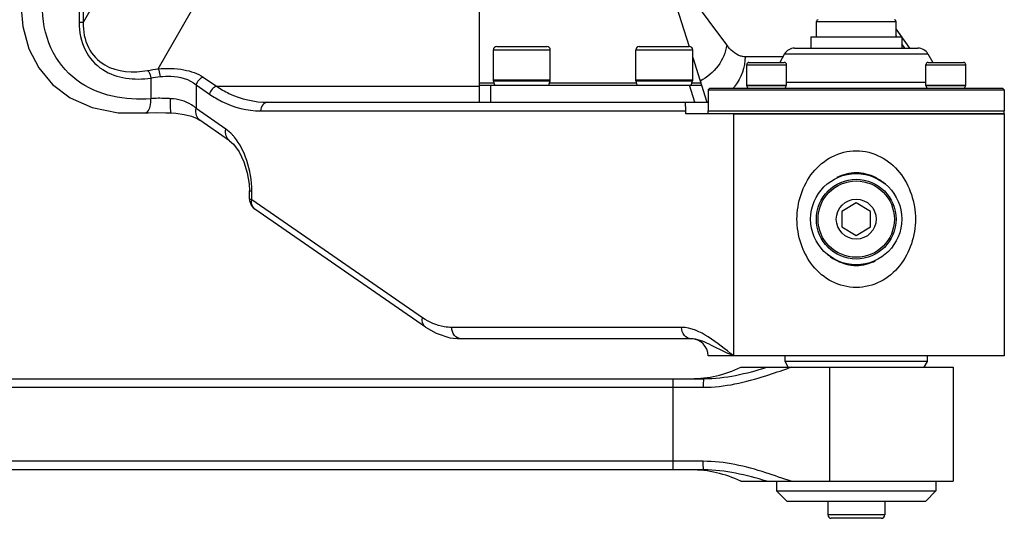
# Model space of a CAD drawing. Header units: millimetres. Extents: x 0 to 5945, y 0 to 4205.
# Tile 46 of 80: x 3927 to 4100, y 680 to 768. Entities that reach past the tile are written whole.
import ezdxf

# ---------------------------------------------------------------- set-up
doc = ezdxf.new("R2010")
doc.units = ezdxf.units.MM
doc.header["$LTSCALE"] = 326.975
for name, color, linetype in [('304102000080DXF_CONTINUOUS_LINE', 7, 'CONTINUOUS'), ('304103000033DXF_CONTINUOUS_LINE', 7, 'CONTINUOUS'), ('304104000210DXF_CONTINUOUS_LINE', 7, 'CONTINUOUS'), ('304104000212DXF_CONTINUOUS_LINE', 7, 'CONTINUOUS'), ('304104000223DXF_CONTINUOUS_LINE', 7, 'CONTINUOUS'), ('304105000162DXF_CONTINUOUS_LINE', 7, 'CONTINUOUS'), ('304105000183DXF_CONTINUOUS_LINE', 7, 'CONTINUOUS'), ('501023000069DXF_CONTINUOUS_LINE', 7, 'CONTINUOUS'), ('501023000078DXF_CONTINUOUS_LINE', 7, 'CONTINUOUS'), ('604006000001DXF_CONTINUOUS_LINE', 7, 'CONTINUOUS'), ('604006000006DXF_CONTINUOUS_LINE', 7, 'CONTINUOUS'), ('604007000001DXF_CONTINUOUS_LINE', 7, 'CONTINUOUS'), ('626001000001DXF_CONTINUOUS_LINE', 7, 'CONTINUOUS')]:
    doc.layers.add(name, color=color, linetype=linetype)

msp = doc.modelspace()

# ---------------------------------------------------------------- linework, layer by layer
at = {"layer": '304102000080DXF_CONTINUOUS_LINE', "color": 9, "linetype": 'Continuous'}
for p, q in [((3937.384, 871.766), (3937.384, 767.275)), ((3938.083, 871.767), (3938.083, 767.276)), ((3951.817, 791.176), (3938.083, 767.276)), ((3951.244, 759.131), (3963.057, 779.689)), ((4051.096, 763.328), (4039.35, 779.232)), ((3938.083, 767.275), (3937.384, 767.275)), ((4080.944, 764.766), (4080.826, 764.932)), ((4082.377, 762.766), (4081.826, 763.536)), ((4060.959, 761.266), (4054.298, 761.266)), ((3949.967, 757.525), (3949.967, 753.9)), ((3959.184, 757.683), (3961.507, 756.077)), ((3957.941, 756.324), (3960.264, 754.718)), ((3957.941, 756.324), (3957.941, 752.171)), ((3961.507, 756.077), (4007.611, 756.077)), ((3963.144, 748.574), (3957.941, 752.171)), ((3969.245, 751.766), (4043.901, 751.766)), ((4052.271, 751.266), (4052.271, 708.766)), ((3967.272, 737.722), (3967.699, 737.722)), ((3967.699, 736.174), (3967.699, 737.722)), ((3997.675, 715.453), (3967.699, 736.174)), ((4043.168, 713.766), (4002.807, 713.766))]:
    msp.add_line(p, q, dxfattribs=at)
at = {"layer": '304102000080DXF_CONTINUOUS_LINE', "color": 7, "linetype": 'Continuous'}
for p, q in [((4083.254, 762.766), (4080.826, 766.156)), ((3970.488, 753.266), (4047.826, 753.266)), ((4043.826, 753.22), (4043.833, 753.266)), ((3948.91, 751.407), (3948.912, 751.407)), ((4043.901, 751.266), (4043.901, 751.766)), ((4099.825, 751.266), (4043.901, 751.266)), ((4099.826, 751.266), (4099.826, 708.766)), ((3958.592, 750.114), (3958.591, 750.115)), ((3963.799, 746.515), (3958.592, 750.114)), ((3967.272, 736.304), (3967.272, 737.722)), ((3967.272, 736.304), (3967.292, 736.014)), ((3998.196, 713.808), (3968.218, 734.529)), ((4044.826, 711.766), (4004.464, 711.766)), ((4044.854, 711.766), (4044.826, 711.766)), ((4099.825, 708.766), (4047.826, 708.766))]:
    msp.add_line(p, q, dxfattribs=at)
for points in [[(3927.152, 770.365), (3927.463, 766.563), (3928.53, 762.677), (3930.288, 759.293), (3932.716, 756.414), (3935.826, 754.08), (3939.651, 752.377), (3944.215, 751.445), (3948.91, 751.407)], [(3948.912, 751.407), (3949.549, 751.445), (3950.981, 751.468), (3952.605, 751.439), (3953.552, 751.407)], [(3953.552, 751.407), (3954.382, 751.353), (3955.837, 751.143), (3957.101, 750.813), (3958.081, 750.414), (3958.591, 750.115)], [(3963.799, 746.515), (3964.499, 745.897), (3965.471, 744.579), (3966.314, 742.832), (3966.909, 740.873), (3967.218, 738.916), (3967.272, 737.722)], [(3967.292, 736.014), (3967.555, 735.246), (3968.121, 734.6), (3968.218, 734.529)], [(3998.196, 713.807), (4000.086, 712.732), (4002.466, 711.963), (4004.464, 711.766)]]:
    msp.add_lwpolyline(points, dxfattribs=at)
at = {"layer": '304102000080DXF_CONTINUOUS_LINE', "color": 9, "linetype": 'Continuous'}
for centre, radius, start, end in [((4046.365, 761.012), 7.866, 318.02031, 321.40889), ((4046.726, 760.48), 7.214, 276.97576, 278.84264)]:
    msp.add_arc(centre, radius, start, end, dxfattribs=at)
at = {"layer": '304102000080DXF_CONTINUOUS_LINE', "color": 7, "linetype": 'Continuous'}
msp.add_arc((4044.826, 708.766), 3, 0, 89.4519, dxfattribs=at)
at = {"layer": '304102000080DXF_CONTINUOUS_LINE', "color": 9, "linetype": 'Continuous'}
for points, knots in [([(3949.967, 753.9), (3947.724, 753.725), (3943.119, 753.936), (3936.507, 756.739), (3931.779, 762.705), (3930.902, 767.802), (3930.902, 770.365)], [0, 0, 0, 0, 0.2361222, 0.4765581, 0.7309597, 1, 1, 1, 1]), ([(3937.384, 767.275), (3937.384, 765.633), (3937.99, 762.361), (3942.205, 757.601), (3947.138, 757.109), (3949.967, 757.525)], [0, 0, 0, 0, 0.2716694, 0.526985, 1, 1, 1, 1]), ([(3938.083, 767.276), (3938.065, 765.778), (3938.576, 762.789), (3942.498, 758.593), (3946.916, 758.394), (3949.408, 758.854)], [0, 0, 0, 0, 0.2762692, 0.5325724, 1, 1, 1, 1]), ([(4051.096, 763.328), (4050.908, 762.022), (4049.786, 759.438), (4047.649, 757.638), (4046.431, 757.002)], [0, 0, 0, 0, 0.4896859, 1, 1, 1, 1]), ([(4054.298, 761.266), (4054.02, 761.266), (4052.713, 761.485), (4051.703, 762.506), (4051.096, 763.328)], [0, 0, 0, 0, 0.2136232, 1, 1, 1, 1]), ([(3951.244, 759.131), (3952.747, 759.296), (3955.494, 759.209), (3958.186, 758.373), (3959.184, 757.683)], [0, 0, 0, 0, 0.5547876, 1, 1, 1, 1]), ([(3951.244, 759.131), (3951.288, 759.059), (3951.472, 758.624), (3951.548, 758.154), (3951.588, 757.771)], [0, 0, 0, 0, 0.1794343, 1, 1, 1, 1]), ([(3949.408, 758.854), (3949.483, 758.786), (3949.789, 758.401), (3949.925, 757.908), (3949.967, 757.525)], [0, 0, 0, 0, 0.2083594, 1, 1, 1, 1]), ([(3951.588, 757.771), (3952.204, 757.856), (3954.389, 757.948), (3956.744, 757.358), (3957.941, 756.324)], [0, 0, 0, 0, 0.281938, 1, 1, 1, 1]), ([(3961.507, 756.077), (3962.205, 755.618), (3964.951, 754.049), (3968.161, 753.266), (3970.488, 753.266)], [0, 0, 0, 0, 0.2639886, 1, 1, 1, 1]), ([(3948.912, 751.407), (3949.078, 751.421), (3949.562, 751.698), (3949.933, 752.647), (3949.993, 753.447), (3949.967, 753.9)], [0, 0, 0, 0, 0.1723992, 0.5308106, 1, 1, 1, 1]), ([(3953.445, 753.905), (3953.144, 753.921), (3951.986, 753.973), (3950.82, 753.994), (3949.967, 753.9)], [0, 0, 0, 0, 0.2600437, 1, 1, 1, 1]), ([(3953.552, 751.407), (3953.484, 751.409), (3953.487, 751.781), (3953.415, 752.19), (3953.426, 753.015), (3953.434, 753.587), (3953.445, 753.905)], [0, 0, 0, 0, 0.0812944, 0.2977278, 0.6200464, 1, 1, 1, 1]), ([(3957.941, 752.171), (3957.693, 752.413), (3956.396, 753.411), (3954.722, 753.838), (3953.445, 753.905)], [0, 0, 0, 0, 0.2132824, 1, 1, 1, 1]), ([(3960.264, 754.718), (3960.959, 754.238), (3963.684, 752.6), (3966.911, 751.766), (3969.245, 751.766)], [0, 0, 0, 0, 0.2656405, 1, 1, 1, 1]), ([(3958.591, 750.115), (3958.302, 750.316), (3957.844, 750.991), (3957.856, 751.78), (3957.941, 752.171)], [0, 0, 0, 0, 0.4680662, 1, 1, 1, 1]), ([(3970.488, 753.266), (3970.16, 753.266), (3969.454, 752.877), (3969.245, 752.14), (3969.245, 751.766)], [0, 0, 0, 0, 0.4670904, 1, 1, 1, 1]), ([(3963.795, 746.518), (3963.506, 746.718), (3963.047, 747.393), (3963.06, 748.183), (3963.144, 748.574)], [0, 0, 0, 0, 0.4680544, 1, 1, 1, 1]), ([(3964.65, 747.148), (3964.535, 747.29), (3964.082, 747.814), (3963.563, 748.284), (3963.144, 748.574)], [0, 0, 0, 0, 0.2638106, 1, 1, 1, 1]), ([(3967.699, 737.722), (3967.699, 739.531), (3967.135, 742.887), (3965.62, 745.957), (3964.65, 747.148)], [0, 0, 0, 0, 0.5408614, 1, 1, 1, 1]), ([(4063.422, 732.766), (4063.423, 735.648), (4064.873, 740.191), (4069.413, 744.012), (4073.822, 745.145), (4078.23, 744.013), (4082.771, 740.191), (4084.221, 735.648), (4084.222, 732.766)], [0, 0, 0, 0, 0.2488047, 0.3737909, 0.4999942, 0.6262002, 0.7511915, 1, 1, 1, 1]), ([(3967.699, 736.173), (3967.592, 736.188), (3967.476, 736.213), (3967.272, 736.261), (3967.272, 736.304)], [0, 0, 0, 0, 0.7157647, 1, 1, 1, 1]), ([(3968.218, 734.529), (3967.868, 734.773), (3967.594, 735.425), (3967.664, 736.011), (3967.699, 736.173)], [0, 0, 0, 0, 0.7198059, 1, 1, 1, 1]), ([(4084.222, 732.766), (4084.221, 729.884), (4082.771, 725.341), (4078.23, 721.52), (4073.822, 720.388), (4069.413, 721.52), (4064.873, 725.341), (4063.423, 729.884), (4063.422, 732.766)], [0, 0, 0, 0, 0.2488085, 0.3737998, 0.5000058, 0.6262091, 0.7511954, 1, 1, 1, 1]), ([(3998.196, 713.808), (3997.844, 714.05), (3997.57, 714.703), (3997.64, 715.29), (3997.675, 715.453)], [0, 0, 0, 0, 0.7197589, 1, 1, 1, 1]), ([(4002.807, 713.766), (4002.369, 713.766), (4000.552, 713.91), (3998.809, 714.669), (3997.675, 715.453)], [0, 0, 0, 0, 0.2411196, 1, 1, 1, 1]), ([(4004.464, 711.766), (4004.027, 711.767), (4003.085, 712.285), (4002.807, 713.268), (4002.807, 713.766)], [0, 0, 0, 0, 0.4671039, 1, 1, 1, 1]), ([(4052.271, 708.766), (4050.843, 709.932), (4048.19, 712.135), (4044.825, 713.766), (4043.168, 713.766)], [0, 0, 0, 0, 0.5266432, 1, 1, 1, 1]), ([(4044.826, 711.766), (4044.389, 711.766), (4043.446, 712.285), (4043.168, 713.268), (4043.168, 713.766)], [0, 0, 0, 0, 0.4670904, 1, 1, 1, 1])]:
    msp.add_open_spline(points, degree=3, knots=knots, dxfattribs=at)
for points in [[(4054.298, 761.266), (4054.298, 759.446), (4053.649, 757.528), (4052.513, 756.105)], [(3949.408, 758.854), (3950.017, 758.966), (3950.63, 759.049), (3951.244, 759.131)], [(3949.967, 757.526), (3950.505, 757.625), (3951.047, 757.697), (3951.588, 757.771)], [(3959.184, 757.683), (3958.59, 757.529), (3958.071, 756.924), (3957.941, 756.324)], [(3961.508, 756.077), (3960.913, 755.923), (3960.394, 755.318), (3960.264, 754.718)]]:
    msp.add_open_spline(points, degree=3, dxfattribs=at)
at = {"layer": '304102000080DXF_CONTINUOUS_LINE', "color": 7, "linetype": 'Continuous'}
for points, knots in [([(4043.901, 751.766), (4043.901, 751.974), (4043.893, 752.46), (4043.826, 752.943), (4043.826, 753.22)], [0, 0, 0, 0, 0.4288399, 1, 1, 1, 1]), ([(4077.233, 740.045), (4076.19, 740.576), (4073.827, 741.208), (4071.463, 740.579), (4070.419, 740.05)], [0, 0, 0, 0, 0.5000013, 1, 1, 1, 1]), ([(4070.419, 725.483), (4071.463, 724.954), (4073.827, 724.325), (4076.19, 724.957), (4077.233, 725.488)], [0, 0, 0, 0, 0.4999988, 1, 1, 1, 1]), ([(4052.271, 708.766), (4050.966, 709.356), (4048.684, 710.474), (4046.306, 711.627), (4045.177, 711.747)], [0, 0, 0, 0, 0.5577055, 1, 1, 1, 1])]:
    msp.add_open_spline(points, degree=3, knots=knots, dxfattribs=at)
for points in [[(4078.945, 738.91), (4078.42, 739.349), (4077.844, 739.735), (4077.233, 740.045)], [(4068.703, 726.618), (4069.23, 726.179), (4069.807, 725.793), (4070.419, 725.483)], [(4045.177, 711.747), (4045.069, 711.758), (4044.961, 711.765), (4044.854, 711.766)]]:
    msp.add_open_spline(points, degree=3, dxfattribs=at)
at = {"layer": '304103000033DXF_CONTINUOUS_LINE', "color": 7, "linetype": 'Continuous'}
for p, q in [((4053.543, 706.766), (4090.826, 706.766)), ((4090.826, 706.766), (4090.826, 686.766)), ((3320.6, 704.766), (4047.051, 704.766)), ((4047.051, 688.766), (3320.6, 688.766)), ((4053.543, 686.766), (4090.826, 686.766))]:
    msp.add_line(p, q, dxfattribs=at)
at = {"layer": '304103000033DXF_CONTINUOUS_LINE', "color": 9, "linetype": 'Continuous'}
for p, q in [((4069.156, 706.766), (4069.156, 686.766)), ((4041.689, 688.766), (4041.689, 704.766)), ((3320.679, 703.266), (4046.972, 703.266)), ((4046.972, 690.266), (3320.679, 690.266))]:
    msp.add_line(p, q, dxfattribs=at)
at = {"layer": '304103000033DXF_CONTINUOUS_LINE', "color": 7, "linetype": 'Continuous'}
for centre, start, end in [((4044.826, 724.766), 270, 295.84193), ((4044.826, 668.766), 64.15807, 90)]:
    msp.add_arc(centre, 20, start, end, dxfattribs=at)
at = {"layer": '304103000033DXF_CONTINUOUS_LINE', "color": 9, "linetype": 'Continuous'}
msp.add_arc((4084.115, 638.721), 71.417, 107.67564, 108.07728, dxfattribs=at)
at = {"layer": '304103000033DXF_CONTINUOUS_LINE', "color": 7, "linetype": 'Continuous'}
for points in [[(4047.051, 704.766), (4050.801, 704.766), (4054.537, 705.667), (4058.123, 706.766)], [(4058.123, 686.766), (4054.537, 687.866), (4050.801, 688.766), (4047.051, 688.766)]]:
    msp.add_open_spline(points, degree=3, dxfattribs=at)
at = {"layer": '304103000033DXF_CONTINUOUS_LINE', "color": 9, "linetype": 'Continuous'}
for points in [[(4057.959, 705.28), (4059.295, 705.711), (4060.619, 706.177), (4061.954, 706.613)], [(4046.972, 703.266), (4050.695, 703.266), (4054.416, 704.136), (4057.959, 705.28)], [(4057.96, 688.253), (4054.416, 689.396), (4050.696, 690.266), (4046.972, 690.266)], [(4062.43, 686.766), (4060.934, 687.243), (4059.454, 687.77), (4057.96, 688.253)]]:
    msp.add_open_spline(points, degree=3, dxfattribs=at)
for points, knots in [([(4047.051, 704.766), (4047.012, 704.766), (4047.036, 704.536), (4046.944, 704.145), (4046.972, 703.62), (4046.972, 703.266)], [0, 0, 0, 0, 0.0786481, 0.2950828, 1, 1, 1, 1]), ([(4047.051, 688.766), (4047.012, 688.766), (4047.036, 688.996), (4046.944, 689.388), (4046.972, 689.913), (4046.972, 690.266)], [0, 0, 0, 0, 0.0786482, 0.295083, 1, 1, 1, 1])]:
    msp.add_open_spline(points, degree=3, knots=knots, dxfattribs=at)
at = {"layer": '304104000210DXF_CONTINUOUS_LINE', "color": 7, "linetype": 'Continuous'}
for p, q in [((4059.826, 686.766), (4059.826, 685.066)), ((4087.826, 686.766), (4087.826, 685.066)), ((4059.826, 685.066), (4087.826, 685.066)), ((4059.826, 685.066), (4061.626, 683.266)), ((4087.826, 685.066), (4086.026, 683.266)), ((4061.626, 683.266), (4086.026, 683.266))]:
    msp.add_line(p, q, dxfattribs=at)
at = {"layer": '304104000212DXF_CONTINUOUS_LINE', "color": 7, "linetype": 'Continuous'}
for p, q in [((4062.98, 762.766), (4084.671, 762.766)), ((4061.248, 761.766), (4060.382, 760.266)), ((4086.403, 761.766), (4087.269, 760.266)), ((4048.126, 755.766), (4047.826, 755.466)), ((4048.126, 755.766), (4099.526, 755.766)), ((4099.526, 755.766), (4099.826, 755.466)), ((4047.826, 755.466), (4099.826, 755.466)), ((4047.826, 755.466), (4047.826, 751.766)), ((4099.826, 755.466), (4099.826, 751.766)), ((4047.826, 751.766), (4099.826, 751.766))]:
    msp.add_line(p, q, dxfattribs=at)
at = {"layer": '304104000212DXF_CONTINUOUS_LINE', "color": 9, "linetype": 'Continuous'}
for p, q in [((4061.248, 761.766), (4086.403, 761.766)), ((4086.059, 756.766), (4061.592, 756.766))]:
    msp.add_line(p, q, dxfattribs=at)
at = {"layer": '304104000212DXF_CONTINUOUS_LINE', "color": 7, "linetype": 'Continuous'}
for centre, start, end in [((4062.98, 760.766), 90, 150), ((4084.671, 760.766), 30, 90)]:
    msp.add_arc(centre, 2, start, end, dxfattribs=at)
at = {"layer": '304104000223DXF_CONTINUOUS_LINE', "color": 7, "linetype": 'Continuous'}
for p, q in [((4061.326, 707.766), (4061.326, 708.766)), ((4086.326, 707.766), (4061.326, 707.766)), ((4061.903, 706.766), (4061.326, 707.766)), ((4085.748, 706.766), (4086.326, 707.766)), ((4086.326, 707.766), (4086.326, 708.766))]:
    msp.add_line(p, q, dxfattribs=at)
at = {"layer": '304105000162DXF_CONTINUOUS_LINE', "color": 7, "linetype": 'Continuous'}
for p, q in [((4047.826, 751.766), (4099.826, 751.766)), ((4047.826, 751.266), (4047.826, 751.766)), ((4052.271, 751.266), (4099.826, 751.266)), ((4099.826, 751.266), (4099.826, 751.766))]:
    msp.add_line(p, q, dxfattribs=at)
at = {"layer": '304105000183DXF_CONTINUOUS_LINE', "color": 7, "linetype": 'Continuous'}
for p, q in [((4038.046, 783.33), (4044.495, 763.061)), ((4007.611, 772.266), (4007.611, 753.266)), ((4045.111, 761.123), (4047.611, 753.266)), ((4007.611, 756.266), (4046.657, 756.266))]:
    msp.add_line(p, q, dxfattribs=at)
at = {"layer": '304105000183DXF_CONTINUOUS_LINE', "color": 9, "linetype": 'Continuous'}
for p, q in [((4007.611, 756.668), (4010.273, 756.668)), ((4009.611, 756.266), (4009.611, 753.266)), ((4019.95, 756.668), (4035.273, 756.668)), ((4045.513, 753.266), (4044.558, 756.266)), ((4044.95, 756.668), (4046.529, 756.668))]:
    msp.add_line(p, q, dxfattribs=at)
at = {"layer": '501023000069DXF_CONTINUOUS_LINE', "color": 9, "linetype": 'Continuous'}
for p, q in [((4054.592, 759.866), (4061.592, 759.866)), ((4086.059, 759.866), (4093.059, 759.866))]:
    msp.add_line(p, q, dxfattribs=at)
at = {"layer": '501023000069DXF_CONTINUOUS_LINE', "color": 7, "linetype": 'Continuous'}
for p, q in [((4054.592, 756.266), (4054.592, 759.866)), ((4054.992, 760.266), (4061.192, 760.266)), ((4061.592, 756.266), (4061.592, 759.866)), ((4086.059, 756.266), (4086.059, 759.866)), ((4086.459, 760.266), (4092.659, 760.266)), ((4093.059, 756.266), (4093.059, 759.866)), ((4054.592, 756.266), (4061.592, 756.266)), ((4086.059, 756.266), (4093.059, 756.266))]:
    msp.add_line(p, q, dxfattribs=at)
for centre, start, end in [((4054.992, 759.866), 90, 180), ((4061.192, 759.866), 0, 90), ((4086.459, 759.866), 90, 180), ((4092.659, 759.866), 0, 90)]:
    msp.add_arc(centre, 0.4, start, end, dxfattribs=at)
at = {"layer": '501023000078DXF_CONTINUOUS_LINE', "color": 9, "linetype": 'Continuous'}
for p, q in [((4010.111, 762.466), (4020.111, 762.466)), ((4035.111, 762.466), (4045.111, 762.466)), ((4078.826, 680.866), (4068.826, 680.866))]:
    msp.add_line(p, q, dxfattribs=at)
at = {"layer": '501023000078DXF_CONTINUOUS_LINE', "color": 7, "linetype": 'Continuous'}
for p, q in [((4010.111, 757.066), (4010.111, 762.466)), ((4010.711, 763.066), (4019.511, 763.066)), ((4020.111, 757.066), (4020.111, 762.466)), ((4035.111, 757.066), (4035.111, 762.466)), ((4035.711, 763.066), (4044.511, 763.066)), ((4045.111, 757.066), (4045.111, 762.466)), ((4010.111, 757.066), (4020.111, 757.066)), ((4035.111, 757.066), (4045.111, 757.066)), ((4068.826, 683.266), (4068.826, 680.866)), ((4078.826, 683.266), (4078.826, 680.866)), ((4078.226, 680.266), (4069.426, 680.266))]:
    msp.add_line(p, q, dxfattribs=at)
for centre, start, end in [((4010.711, 762.466), 90, 180), ((4019.511, 762.466), 0, 90), ((4035.711, 762.466), 90, 180), ((4044.511, 762.466), 0, 90), ((4069.426, 680.866), 180, 270), ((4078.226, 680.866), 270, 360)]:
    msp.add_arc(centre, 0.6, start, end, dxfattribs=at)
at = {"layer": '604006000001DXF_CONTINUOUS_LINE', "color": 7, "linetype": 'Continuous'}
for p, q in [((4054.592, 756.216), (4054.696, 756.266)), ((4054.592, 756.216), (4061.592, 756.216)), ((4054.811, 755.766), (4054.592, 756.216)), ((4061.374, 755.766), (4061.592, 756.216)), ((4061.592, 756.216), (4061.489, 756.266)), ((4086.059, 756.216), (4086.162, 756.266)), ((4086.059, 756.216), (4093.059, 756.216)), ((4086.277, 755.766), (4086.059, 756.216)), ((4092.84, 755.766), (4093.059, 756.216)), ((4093.059, 756.216), (4092.955, 756.266))]:
    msp.add_line(p, q, dxfattribs=at)
at = {"layer": '604006000006DXF_CONTINUOUS_LINE', "color": 7, "linetype": 'Continuous'}
for p, q in [((4010.111, 757.227), (4020.111, 757.227)), ((4010.388, 756.266), (4010.158, 757.066)), ((4019.834, 756.266), (4020.065, 757.066)), ((4035.111, 757.227), (4045.111, 757.227)), ((4035.388, 756.266), (4035.158, 757.066)), ((4044.834, 756.266), (4045.065, 757.066))]:
    msp.add_line(p, q, dxfattribs=at)
at = {"layer": '604007000001DXF_CONTINUOUS_LINE', "color": 7, "linetype": 'Continuous'}
for p, q in [((4065.826, 764.766), (4081.826, 764.766)), ((4065.826, 764.766), (4065.826, 762.766)), ((4081.826, 764.766), (4081.826, 762.766))]:
    msp.add_line(p, q, dxfattribs=at)
msp.add_circle((4073.821, 732.766), 8, dxfattribs=at)
at = {"layer": '626001000001DXF_CONTINUOUS_LINE', "color": 9, "linetype": 'Continuous'}
msp.add_line((4066.826, 767.466), (4080.826, 767.466), dxfattribs=at)
at = {"layer": '626001000001DXF_CONTINUOUS_LINE', "color": 7, "linetype": 'Continuous'}
for p, q in [((4066.826, 764.766), (4066.826, 767.466)), ((4080.826, 764.766), (4080.826, 767.466)), ((4073.821, 735.616), (4071.321, 734.135)), ((4076.321, 734.135), (4073.821, 735.616)), ((4071.321, 734.135), (4071.321, 731.398)), ((4076.321, 731.398), (4076.321, 734.135)), ((4071.321, 731.398), (4073.821, 729.916)), ((4073.821, 729.916), (4076.321, 731.398))]:
    msp.add_line(p, q, dxfattribs=at)
for radius in [7, 3.5]:
    msp.add_circle((4073.821, 732.766), radius, dxfattribs=at)
at = {"layer": '626001000001DXF_CONTINUOUS_LINE', "color": 9, "linetype": 'Continuous'}
msp.add_circle((4073.821, 732.766), 6.7, dxfattribs=at)
at = {"layer": '626001000001DXF_CONTINUOUS_LINE', "color": 7, "linetype": 'Continuous'}
for centre, start, end in [((4067.126, 767.466), 90, 180), ((4080.526, 767.466), 0, 90)]:
    msp.add_arc(centre, 0.3, start, end, dxfattribs=at)

doc.saveas('drawing.dxf')
